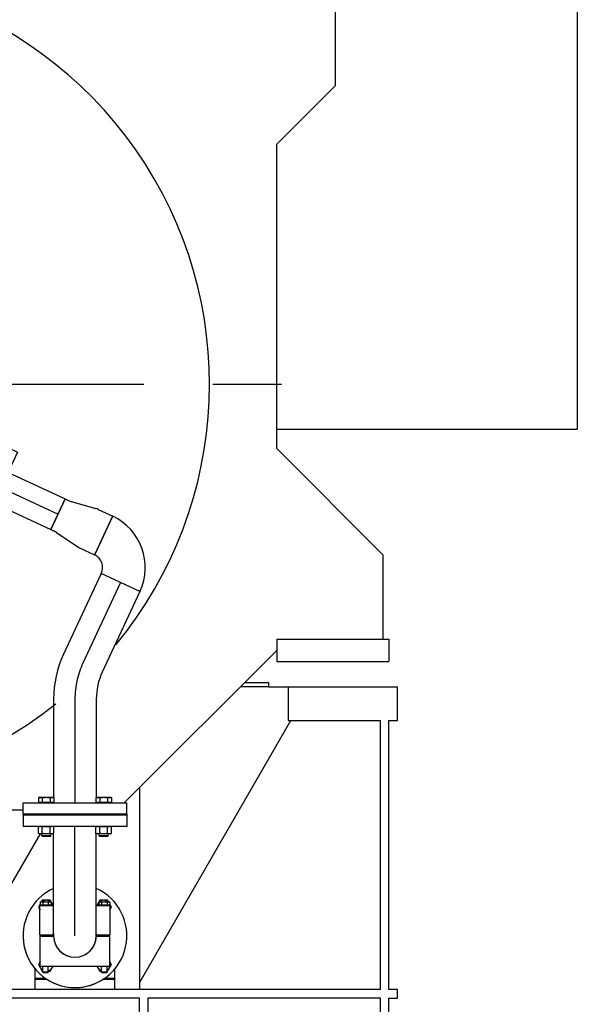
# Model space of a CAD drawing. Header units: millimetres. Extents: x 0 to 1189, y 0 to 841.
# Tile 96 of 172: x 203 to 243, y 561 to 632. Entities that reach past the tile are written whole.
import ezdxf

# ---------------------------------------------------------------- set-up
doc = ezdxf.new("R2010")
doc.units = ezdxf.units.MM
doc.header["$LTSCALE"] = 65.395
doc.linetypes.add('CENTER', pattern=[0.6, 0.375, -0.075, 0.075, -0.075])
for name, color, linetype in [('1907_153701_06_AC_PBL985', 7, 'CONTINUOUS'), ('1907_153701_06_AC_PBL997', 7, 'CONTINUOUS'), ('1907_734000_04_SIMPLE1_C_ABL1101', 7, 'CONTINUOUS'), ('1907_734000_04_SIMPLE1_T1_C_PBL1102', 7, 'CONTINUOUS'), ('1947_122000_06_SIMPLE1_B_ABL976', 7, 'CONTINUOUS'), ('1947_122000_06_SIMPLE1_T1_B_PBL977', 7, 'CONTINUOUS'), ('32007_040000_TLKGS_KS_V_ABL1060', 7, 'CONTINUOUS'), ('32007_041000_TLKGS_KS_V_ABL1061', 7, 'CONTINUOUS'), ('32007_153200_10_ABL967', 7, 'CONTINUOUS'), ('32007_153200_12_ABL1021', 7, 'CONTINUOUS'), ('32007_153200_12_T2_PBL1213', 7, 'CONTINUOUS'), ('32007_153200_13_ABL1032', 7, 'CONTINUOUS'), ('32007_153200_13_T1_PBL1132', 7, 'CONTINUOUS'), ('32007_153200_13_T2_PBL1129', 7, 'CONTINUOUS'), ('32087_000000_TLKGS_MARKETING_ABL973', 7, 'CONTINUOUS'), ('32087_030000_TLKGS_V_ABL974', 7, 'CONTINUOUS'), ('32087_100000_TLKGS_V_ABL975', 7, 'CONTINUOUS'), ('8M32E_GENSET_GENERATOR_ABL1034', 7, 'CONTINUOUS'), ('8M32E_GENSET_GENERATOR_T1_PBL1035', 7, 'CONTINUOUS'), ('8M32E_GENSET_GRUNDRAHMEN_ABL949', 7, 'CONTINUOUS'), ('8M32E_GENSET_GRUNDRAHMEN_T1_PBL950', 7, 'CONTINUOUS'), ('8M32E_GENSET_SCHUTZHAUBE_ABL1044', 7, 'CONTINUOUS'), ('8M32E_GENSET_SCHUTZHAUBE_T1_PBL1045', 7, 'CONTINUOUS'), ('8M32E_GENSET_VERROHRUNG_ABL951', 7, 'CONTINUOUS'), ('BOGEN-S-2D-90-76_1X2_9_PBL1128', 7, 'CONTINUOUS'), ('BOGEN-S-2D-90-76_1X2_9_PBL1212', 7, 'CONTINUOUS'), ('D2616-2-K-76_1-2_9-60_3-2_9_PBL1125', 7, 'CONTINUOUS'), ('D931_1-M10X120_PBL958', 7, 'CONTINUOUS'), ('D931_1-M10X120_PBL959', 7, 'CONTINUOUS'), ('D931_1-M16X60_PBL1000', 7, 'CONTINUOUS'), ('D931_1-M16X60_PBL1017', 7, 'CONTINUOUS'), ('D931_1-M16X60_PBL1020', 7, 'CONTINUOUS'), ('D931_1-M16X60_PBL1135', 7, 'CONTINUOUS'), ('D931_1-M16X60_PBL1168', 7, 'CONTINUOUS'), ('D931_1-M16X60_PBL982', 7, 'CONTINUOUS'), ('D931_1-M16X60_PBL983', 7, 'CONTINUOUS'), ('D931_1-M16X60_PBL995', 7, 'CONTINUOUS'), ('D931_1-M16X60_PBL996', 7, 'CONTINUOUS'), ('D931_1-M16X60_PBL999', 7, 'CONTINUOUS'), ('D934-M16_PBL989', 7, 'CONTINUOUS'), ('D934-M16_PBL990', 7, 'CONTINUOUS'), ('D934-M16_PBL991', 7, 'CONTINUOUS'), ('D934-M16_PBL992', 7, 'CONTINUOUS'), ('D934-M16_PBL993', 7, 'CONTINUOUS'), ('D934-M16_PBL994', 7, 'CONTINUOUS'), ('E1514-FF-DN65-PN16X2_PBL1026', 7, 'CONTINUOUS'), ('E1514-FF-DN65-PN16X2_PBL2236', 7, 'CONTINUOUS'), ('EN1092-1-01A-DN50-PN6_PBL1127', 7, 'CONTINUOUS'), ('EN1092-1-01A-DN65_PN16-77_5_PBL1022', 7, 'CONTINUOUS'), ('EN1092-1-01A-DN65_PN16-77_5_PBL1033', 7, 'CONTINUOUS'), ('EN1092-1-01A-DN65_PN16-77_5_PBL2235', 7, 'CONTINUOUS'), ('N4011-C1-142X77_PBL968', 7, 'CONTINUOUS'), ('N4251-B142X76_PBL963', 7, 'CONTINUOUS'), ('rechts_4_VBL948', 7, 'CONTINUOUS')]:
    doc.layers.add(name, color=color, linetype=linetype)

# ---------------------------------------------------------------- blocks, each defined once
blk = doc.blocks.new('8M32E_GENSET_GRUNDRAHMEN_T1_PBL950', base_point=(187.205, 558.761))
at = {"layer": '8M32E_GENSET_GRUNDRAHMEN_T1_PBL950', "color": 7, "linetype": 'Continuous'}
for p, q in [((152.405, 583.961), (144.605, 583.961)), ((144.605, 583.961), (144.605, 581.561)), ((152.405, 583.961), (152.405, 581.561)), ((153.805, 583.961), (153.07, 583.961)), ((220.605, 583.961), (229.805, 583.961)), ((222.005, 583.961), (222.005, 581.561)), ((229.805, 581.561), (229.805, 583.961)), ((144.605, 581.561), (145.205, 581.561)), ((145.205, 581.561), (145.205, 562.361)), ((145.805, 581.561), (152.405, 581.561)), ((145.805, 581.561), (145.805, 562.361)), ((152.197, 581.561), (163.005, 562.841)), ((211.405, 562.841), (222.213, 581.561)), ((222.005, 581.561), (228.605, 581.561)), ((228.605, 562.361), (228.605, 581.561)), ((229.205, 581.561), (229.805, 581.561)), ((229.205, 562.361), (229.205, 581.561)), ((163.005, 562.361), (163.005, 576.761)), ((211.405, 576.761), (211.405, 562.361)), ((144.215, 572.921), (145.205, 572.921)), ((144.215, 572.921), (144.215, 562.521)), ((145.185, 563.321), (145.205, 563.321)), ((145.185, 562.361), (145.185, 563.321)), ((164.765, 563.081), (165.635, 563.081)), ((164.765, 562.361), (164.765, 563.081)), ((169.576, 563.081), (170.445, 563.081)), ((170.445, 562.361), (170.445, 563.081)), ((204.835, 563.081), (203.965, 563.081)), ((203.965, 562.361), (203.965, 563.081)), ((209.645, 563.081), (208.776, 563.081)), ((209.645, 562.361), (209.645, 563.081)), ((144.215, 562.521), (145.185, 562.521)), ((145.205, 562.361), (144.605, 562.361)), ((144.605, 562.361), (144.605, 561.761)), ((228.605, 562.361), (145.805, 562.361)), ((229.805, 562.361), (229.205, 562.361)), ((229.805, 561.761), (229.805, 562.361)), ((144.605, 561.761), (145.205, 561.761)), ((145.205, 561.761), (145.205, 535.761)), ((162.405, 561.761), (145.805, 561.761)), ((145.805, 561.761), (145.805, 535.761)), ((162.405, 535.761), (162.405, 561.761)), ((211.405, 561.761), (163.005, 561.761)), ((163.005, 561.761), (163.005, 535.761)), ((211.405, 535.761), (211.405, 561.761)), ((228.605, 561.761), (212.005, 561.761)), ((212.005, 561.761), (212.005, 535.761)), ((228.605, 535.761), (228.605, 561.761)), ((229.205, 561.761), (229.805, 561.761)), ((229.205, 535.761), (229.205, 561.761)), ((141.285, 560.261), (140.485, 560.261)), ((140.485, 560.261), (140.485, 558.141)), ((141.285, 560.261), (141.285, 558.141)), ((145.205, 559.561), (143.125, 559.561)), ((143.125, 558.161), (143.125, 559.561)), ((229.205, 559.561), (231.285, 559.561)), ((231.285, 559.561), (231.285, 558.141)), ((145.205, 558.141), (139.545, 558.141)), ((145.205, 558.161), (141.285, 558.161)), ((234.865, 558.141), (229.205, 558.141)), ((140.485, 556.283), (140.485, 553.661)), ((141.285, 555.792), (141.285, 553.661)), ((141.318, 555.761), (141.285, 555.761)), ((141.285, 553.661), (140.485, 553.661)), ((145.205, 549.582), (139.545, 549.582)), ((143.125, 537.961), (143.125, 549.582)), ((229.205, 549.582), (234.865, 549.582)), ((231.285, 549.582), (231.285, 537.961)), ((145.205, 537.561), (141.405, 537.561)), ((141.405, 537.561), (141.405, 533.561)), ((145.205, 537.961), (143.125, 537.961)), ((154.605, 537.561), (146.605, 537.561)), ((146.605, 537.561), (146.605, 535.161)), ((154.605, 535.161), (154.605, 537.561)), ((227.805, 537.561), (219.805, 537.561)), ((219.805, 537.561), (219.805, 535.161)), ((227.805, 535.161), (227.805, 537.561)), ((229.205, 537.961), (231.285, 537.961)), ((229.205, 537.561), (233.005, 537.561)), ((233.005, 533.561), (233.005, 537.561)), ((145.205, 535.761), (144.605, 535.761)), ((144.605, 535.761), (144.605, 535.161)), ((145.805, 535.761), (146.605, 535.761)), ((154.605, 535.761), (162.405, 535.761)), ((163.005, 535.761), (211.405, 535.761)), ((212.005, 535.761), (219.805, 535.761)), ((227.805, 535.761), (228.605, 535.761)), ((229.805, 535.761), (229.205, 535.761)), ((229.805, 535.161), (229.805, 535.761)), ((146.605, 535.161), (141.405, 535.161)), ((154.605, 535.161), (167.205, 535.161)), ((155.205, 533.561), (155.205, 535.161)), ((167.205, 535.161), (167.205, 534.561)), ((207.205, 535.161), (219.805, 535.161)), ((207.205, 534.561), (207.205, 535.161)), ((219.205, 535.161), (219.205, 533.561)), ((233.005, 535.161), (227.805, 535.161)), ((167.205, 534.561), (207.205, 534.561)), ((141.405, 533.561), (155.205, 533.561)), ((219.205, 533.561), (233.005, 533.561))]:
    blk.add_line(p, q, dxfattribs=at)
at = {"layer": '8M32E_GENSET_GRUNDRAHMEN_T1_PBL950', "color": 2, "linetype": 'CENTER'}
for p, q in [((139.545, 553.861), (139.545, 558.461)), ((234.865, 553.861), (234.865, 558.461)), ((139.545, 553.861), (134.945, 553.861)), ((139.545, 553.861), (144.145, 553.861)), ((139.545, 553.861), (139.545, 549.261)), ((234.865, 553.861), (230.265, 553.861)), ((234.865, 553.861), (239.465, 553.861)), ((234.865, 553.861), (234.865, 549.261))]:
    blk.add_line(p, q, dxfattribs=at)
at = {"layer": '8M32E_GENSET_GRUNDRAHMEN_T1_PBL950', "color": 7, "linetype": 'Continuous'}
for centre in [(139.545, 553.861), (234.865, 553.861)]:
    blk.add_circle(centre, 2.6, dxfattribs=at)
for centre, start, end in [((139.545, 553.861), 90, 270), ((234.865, 553.861), 270, 90)]:
    blk.add_arc(centre, 4.28, start, end, dxfattribs=at)
blk = doc.blocks.new('8M32E_GENSET_GRUNDRAHMEN_ABL949', base_point=(187.205, 558.761))
at = {"layer": '8M32E_GENSET_GRUNDRAHMEN_T1_PBL950'}
blk.add_blockref('8M32E_GENSET_GRUNDRAHMEN_T1_PBL950', (187.205, 558.761), dxfattribs=at)
blk = doc.blocks.new('D931_1-M10X120_PBL958', base_point=(208.905, 566.089))
at = {"layer": 'D931_1-M10X120_PBL958', "color": 7, "linetype": 'Continuous'}
for p, q in [((208.513, 568.603), (208.566, 568.617)), ((208.513, 568.603), (208.513, 568.385)), ((209.298, 568.385), (208.513, 568.385)), ((208.566, 568.617), (209.245, 568.617)), ((208.593, 568.385), (208.593, 568.361)), ((208.709, 568.603), (208.709, 568.385)), ((209.102, 568.603), (209.102, 568.385)), ((209.217, 568.385), (209.217, 568.361)), ((209.298, 568.603), (209.245, 568.617)), ((209.298, 568.603), (209.298, 568.385)), ((208.711, 566.241), (208.711, 566.161)), ((209.099, 566.241), (209.099, 566.161)), ((208.705, 563.598), (208.705, 564.041)), ((209.105, 563.598), (208.705, 563.598)), ((208.742, 563.561), (208.705, 563.598)), ((209.068, 563.561), (208.742, 563.561)), ((209.068, 563.561), (209.105, 563.598)), ((209.105, 563.598), (209.105, 564.041))]:
    blk.add_line(p, q, dxfattribs=at)
blk.add_arc((208.611, 568.283), 0.333, 90.10826, 97.81623, dxfattribs=at)
for points in [[(208.513, 568.603), (208.53, 568.607), (208.548, 568.611), (208.566, 568.614)], [(208.611, 568.617), (208.644, 568.617), (208.677, 568.611), (208.709, 568.603)], [(208.709, 568.603), (208.774, 568.611), (208.84, 568.617), (208.905, 568.617)], [(208.905, 568.617), (208.971, 568.617), (209.037, 568.611), (209.102, 568.603)], [(209.102, 568.603), (209.133, 568.611), (209.167, 568.617), (209.2, 568.617)], [(209.2, 568.617), (209.233, 568.617), (209.266, 568.611), (209.298, 568.603)]]:
    blk.add_open_spline(points, degree=3, dxfattribs=at)
blk = doc.blocks.new('D931_1-M10X120_PBL959', base_point=(204.705, 566.089))
at = {"layer": 'D931_1-M10X120_PBL959', "color": 7, "linetype": 'Continuous'}
for p, q in [((204.313, 568.603), (204.366, 568.617)), ((204.313, 568.603), (204.313, 568.385)), ((205.098, 568.385), (204.313, 568.385)), ((204.366, 568.617), (205.045, 568.617)), ((204.393, 568.385), (204.393, 568.361)), ((204.509, 568.603), (204.509, 568.385)), ((204.902, 568.603), (204.902, 568.385)), ((205.017, 568.385), (205.017, 568.361)), ((205.098, 568.603), (205.045, 568.617)), ((205.098, 568.603), (205.098, 568.385)), ((204.511, 566.241), (204.511, 566.161)), ((204.899, 566.241), (204.899, 566.161)), ((204.505, 563.598), (204.505, 564.041)), ((204.905, 563.598), (204.505, 563.598)), ((204.542, 563.561), (204.505, 563.598)), ((204.868, 563.561), (204.542, 563.561)), ((204.868, 563.561), (204.905, 563.598)), ((204.905, 563.598), (204.905, 564.041))]:
    blk.add_line(p, q, dxfattribs=at)
blk.add_arc((204.411, 568.283), 0.333, 90.10826, 97.81623, dxfattribs=at)
for points in [[(204.313, 568.603), (204.33, 568.607), (204.348, 568.611), (204.366, 568.614)], [(204.411, 568.617), (204.444, 568.617), (204.477, 568.611), (204.509, 568.603)], [(204.509, 568.603), (204.574, 568.611), (204.64, 568.617), (204.705, 568.617)], [(204.705, 568.617), (204.771, 568.617), (204.837, 568.611), (204.902, 568.603)], [(204.902, 568.603), (204.933, 568.611), (204.967, 568.617), (205, 568.617)], [(205, 568.617), (205.033, 568.617), (205.066, 568.611), (205.098, 568.603)]]:
    blk.add_open_spline(points, degree=3, dxfattribs=at)
blk = doc.blocks.new('N4251-B142X76_PBL963', base_point=(206.805, 563.121))
at = {"layer": 'N4251-B142X76_PBL963', "color": 7, "linetype": 'Continuous'}
for p, q in [((204.685, 563.161), (203.965, 563.161)), ((203.965, 563.081), (203.965, 563.161)), ((204.835, 563.081), (204.685, 563.081)), ((208.925, 563.081), (208.776, 563.081)), ((209.645, 563.161), (208.925, 563.161)), ((209.645, 563.081), (209.645, 563.161))]:
    blk.add_line(p, q, dxfattribs=at)
blk = doc.blocks.new('N4011-C1-142X77_PBL968', base_point=(206.805, 563.496))
at = {"layer": 'N4011-C1-142X77_PBL968', "color": 7, "linetype": 'Continuous'}
for p, q in [((203.965, 563.161), (203.965, 563.83)), ((209.645, 563.161), (209.645, 563.83)), ((204.685, 563.161), (203.965, 563.161)), ((209.645, 563.161), (208.925, 563.161))]:
    blk.add_line(p, q, dxfattribs=at)
blk = doc.blocks.new('BOGEN-S-2D-90-76_1X2_9_PBL1212', base_point=(206.805, 566.155))
at = {"layer": 'BOGEN-S-2D-90-76_1X2_9_PBL1212', "color": 7, "linetype": 'Continuous'}
for p, q in [((205.283, 566.11), (205.283, 566.201)), ((208.327, 566.11), (208.327, 566.201))]:
    blk.add_line(p, q, dxfattribs=at)
blk = doc.blocks.new('32007_153200_10_ABL967', base_point=(206.805, 564.681))
at = {"layer": 'BOGEN-S-2D-90-76_1X2_9_PBL1212'}
blk.add_blockref('BOGEN-S-2D-90-76_1X2_9_PBL1212', (206.805, 566.155), dxfattribs=at)
at = {"layer": 'N4011-C1-142X77_PBL968'}
blk.add_blockref('N4011-C1-142X77_PBL968', (206.805, 563.496), dxfattribs=at)
blk = doc.blocks.new('D931_1-M16X60_PBL982', base_point=(204.723, 564.007))
at = {"layer": 'D931_1-M16X60_PBL982', "color": 7, "linetype": 'Continuous'}
for p, q in [((204.305, 564.332), (204.2, 564.15)), ((204.2, 564.15), (204.477, 563.67)), ((204.477, 563.67), (204.505, 563.67)), ((204.905, 563.67), (205.032, 563.67)), ((205.032, 563.67), (205.246, 564.041))]:
    blk.add_line(p, q, dxfattribs=at)
for start, end in [(156.10463, 238.42096), (290.05531, 340.3001)]:
    blk.add_arc((204.755, 564.15), 0.48, start, end, dxfattribs=at)
blk = doc.blocks.new('D931_1-M16X60_PBL983', base_point=(208.887, 564.007))
at = {"layer": 'D931_1-M16X60_PBL983', "color": 7, "linetype": 'Continuous'}
for p, q in [((209.41, 564.15), (209.305, 564.332)), ((208.365, 564.041), (208.579, 563.67)), ((208.579, 563.67), (208.705, 563.67)), ((209.105, 563.67), (209.133, 563.67)), ((209.133, 563.67), (209.41, 564.15))]:
    blk.add_line(p, q, dxfattribs=at)
for start, end in [(301.57904, 23.89537), (199.6999, 249.94469)]:
    blk.add_arc((208.856, 564.15), 0.48, start, end, dxfattribs=at)
blk = doc.blocks.new('1907_153701_06_AC_PBL985', base_point=(206.805, 565.886))
at = {"layer": '1907_153701_06_AC_PBL985', "color": 7, "linetype": 'Continuous'}
for p, q in [((205.276, 566.161), (204.305, 566.161)), ((204.305, 566.161), (204.305, 564.041)), ((209.305, 566.161), (208.335, 566.161)), ((209.305, 564.041), (209.305, 566.161)), ((204.305, 564.041), (209.305, 564.041))]:
    blk.add_line(p, q, dxfattribs=at)
blk.add_arc((206.805, 566.201), 1.53, 181.4981, 358.5019, dxfattribs=at)
blk = doc.blocks.new('D934-M16_PBL989', base_point=(209.373, 573.741))
at = {"layer": 'D934-M16_PBL989', "color": 7, "linetype": 'Continuous'}
for p, q in [((209.41, 573.981), (209.335, 574.001)), ((209.335, 573.481), (209.41, 573.501))]:
    blk.add_line(p, q, dxfattribs=at)
blk = doc.blocks.new('D934-M16_PBL990', base_point=(208.856, 573.741))
at = {"layer": 'D934-M16_PBL990', "color": 7, "linetype": 'Continuous'}
for p, q in [((208.302, 573.981), (208.376, 574.001)), ((209.41, 573.981), (209.335, 574.001)), ((208.302, 573.501), (208.302, 573.981)), ((208.376, 573.481), (208.302, 573.501)), ((209.335, 573.481), (208.376, 573.481)), ((208.579, 573.501), (208.579, 573.981)), ((209.133, 573.501), (209.133, 573.981)), ((209.335, 573.481), (209.41, 573.501)), ((209.41, 573.501), (209.41, 573.981))]:
    blk.add_line(p, q, dxfattribs=at)
for centre, start, end in [((208.44, 573.534), 83.19765, 97.61282), ((209.272, 573.534), 82.38718, 96.80235)]:
    blk.add_arc(centre, 0.467, start, end, dxfattribs=at)
for points in [[(208.302, 573.981), (208.327, 573.987), (208.352, 573.993), (208.378, 573.996)], [(208.495, 573.997), (208.524, 573.994), (208.551, 573.988), (208.579, 573.981)], [(208.579, 573.981), (208.671, 573.993), (208.856, 574.008), (209.041, 573.993), (209.133, 573.981)], [(209.133, 573.981), (209.16, 573.988), (209.188, 573.994), (209.216, 573.997)], [(209.333, 573.996), (209.359, 573.993), (209.385, 573.987), (209.41, 573.981)], [(208.378, 573.485), (208.352, 573.489), (208.327, 573.494), (208.302, 573.501)], [(208.579, 573.501), (208.514, 573.483), (208.445, 573.476), (208.378, 573.485)], [(209.133, 573.501), (209.041, 573.488), (208.856, 573.473), (208.671, 573.488), (208.579, 573.501)], [(209.333, 573.485), (209.267, 573.476), (209.198, 573.483), (209.133, 573.501)], [(209.41, 573.501), (209.385, 573.494), (209.359, 573.489), (209.333, 573.485)]]:
    blk.add_open_spline(points, degree=3, dxfattribs=at)
blk = doc.blocks.new('D934-M16_PBL991', base_point=(208.352, 573.741))
at = {"layer": 'D934-M16_PBL991', "color": 7, "linetype": 'Continuous'}
for p, q in [((208.327, 573.988), (208.376, 574.001)), ((208.376, 573.481), (208.327, 573.494))]:
    blk.add_line(p, q, dxfattribs=at)
blk = doc.blocks.new('D934-M16_PBL992', base_point=(205.259, 573.741))
at = {"layer": 'D934-M16_PBL992', "color": 7, "linetype": 'Continuous'}
for p, q in [((205.283, 573.988), (205.234, 574.001)), ((205.234, 573.481), (205.283, 573.494))]:
    blk.add_line(p, q, dxfattribs=at)
blk = doc.blocks.new('D934-M16_PBL993', base_point=(204.755, 573.741))
at = {"layer": 'D934-M16_PBL993', "color": 7, "linetype": 'Continuous'}
for p, q in [((204.2, 573.981), (204.275, 574.001)), ((205.309, 573.981), (205.234, 574.001)), ((204.2, 573.501), (204.2, 573.981)), ((204.275, 573.481), (204.2, 573.501)), ((205.234, 573.481), (204.275, 573.481)), ((204.477, 573.501), (204.477, 573.981)), ((205.032, 573.501), (205.032, 573.981)), ((205.234, 573.481), (205.309, 573.501)), ((205.309, 573.501), (205.309, 573.981))]:
    blk.add_line(p, q, dxfattribs=at)
for centre, start, end in [((204.339, 573.534), 83.19765, 97.61282), ((205.17, 573.534), 82.38718, 96.80235)]:
    blk.add_arc(centre, 0.467, start, end, dxfattribs=at)
for points in [[(204.2, 573.981), (204.226, 573.987), (204.251, 573.993), (204.277, 573.996)], [(204.394, 573.997), (204.422, 573.994), (204.45, 573.988), (204.477, 573.981)], [(204.477, 573.981), (204.569, 573.993), (204.755, 574.008), (204.94, 573.993), (205.032, 573.981)], [(205.032, 573.981), (205.059, 573.988), (205.087, 573.994), (205.115, 573.997)], [(205.232, 573.996), (205.258, 573.993), (205.284, 573.987), (205.309, 573.981)], [(204.277, 573.485), (204.251, 573.489), (204.226, 573.494), (204.2, 573.501)], [(204.477, 573.501), (204.413, 573.483), (204.344, 573.476), (204.277, 573.485)], [(205.032, 573.501), (204.94, 573.488), (204.755, 573.473), (204.569, 573.488), (204.477, 573.501)], [(205.232, 573.485), (205.166, 573.476), (205.096, 573.483), (205.032, 573.501)], [(205.309, 573.501), (205.284, 573.494), (205.258, 573.489), (205.232, 573.485)]]:
    blk.add_open_spline(points, degree=3, dxfattribs=at)
blk = doc.blocks.new('D934-M16_PBL994', base_point=(204.238, 573.741))
at = {"layer": 'D934-M16_PBL994', "color": 7, "linetype": 'Continuous'}
for p, q in [((204.2, 573.981), (204.275, 574.001)), ((204.275, 573.481), (204.2, 573.501))]:
    blk.add_line(p, q, dxfattribs=at)
blk = doc.blocks.new('D931_1-M16X60_PBL995', base_point=(208.856, 574.681))
at = {"layer": 'D931_1-M16X60_PBL995', "color": 7, "linetype": 'Continuous'}
for p, q in [((208.376, 576.081), (208.302, 576.061)), ((208.302, 576.061), (208.302, 575.713)), ((209.41, 575.713), (208.302, 575.713)), ((208.376, 576.081), (209.335, 576.081)), ((208.406, 575.713), (208.406, 575.681)), ((208.579, 576.061), (208.579, 575.713)), ((209.133, 576.061), (209.133, 575.713)), ((209.306, 575.713), (209.306, 575.681)), ((209.335, 576.081), (209.41, 576.061)), ((209.41, 576.061), (209.41, 575.713)), ((208.536, 573.33), (208.536, 573.481)), ((209.176, 573.33), (208.536, 573.33)), ((208.585, 573.281), (208.536, 573.33)), ((209.127, 573.281), (209.176, 573.33)), ((209.176, 573.33), (209.176, 573.481)), ((209.127, 573.281), (208.585, 573.281))]:
    blk.add_line(p, q, dxfattribs=at)
for points in [[(208.302, 576.061), (208.326, 576.067), (208.352, 576.073), (208.377, 576.076)], [(208.377, 576.076), (208.444, 576.085), (208.514, 576.078), (208.579, 576.061)], [(208.579, 576.061), (208.671, 576.073), (208.856, 576.088), (209.041, 576.073), (209.133, 576.061)], [(209.133, 576.061), (209.198, 576.078), (209.268, 576.085), (209.335, 576.076)], [(209.335, 576.076), (209.36, 576.073), (209.385, 576.067), (209.41, 576.061)]]:
    blk.add_open_spline(points, degree=3, dxfattribs=at)
blk = doc.blocks.new('D931_1-M16X60_PBL996', base_point=(204.755, 574.681))
at = {"layer": 'D931_1-M16X60_PBL996', "color": 7, "linetype": 'Continuous'}
for p, q in [((204.275, 576.081), (204.2, 576.061)), ((204.2, 576.061), (204.2, 575.713)), ((205.309, 575.713), (204.2, 575.713)), ((204.275, 576.081), (205.234, 576.081)), ((204.305, 575.713), (204.305, 575.681)), ((204.477, 576.061), (204.477, 575.713)), ((205.032, 576.061), (205.032, 575.713)), ((205.205, 575.713), (205.205, 575.681)), ((205.234, 576.081), (205.309, 576.061)), ((205.309, 576.061), (205.309, 575.713)), ((204.435, 573.33), (204.435, 573.481)), ((205.075, 573.33), (204.435, 573.33)), ((204.484, 573.281), (204.435, 573.33)), ((205.026, 573.281), (205.075, 573.33)), ((205.075, 573.33), (205.075, 573.481)), ((205.026, 573.281), (204.484, 573.281))]:
    blk.add_line(p, q, dxfattribs=at)
for points in [[(204.2, 576.061), (204.225, 576.067), (204.25, 576.073), (204.276, 576.076)], [(204.276, 576.076), (204.343, 576.085), (204.412, 576.078), (204.477, 576.061)], [(204.477, 576.061), (204.569, 576.073), (204.755, 576.088), (204.94, 576.073), (205.032, 576.061)], [(205.032, 576.061), (205.097, 576.078), (205.167, 576.085), (205.233, 576.076)], [(205.233, 576.076), (205.259, 576.073), (205.284, 576.067), (205.309, 576.061)]]:
    blk.add_open_spline(points, degree=3, dxfattribs=at)
blk = doc.blocks.new('1907_153701_06_AC_PBL997', base_point=(206.805, 567.281))
at = {"layer": '1907_153701_06_AC_PBL997', "color": 7, "linetype": 'Continuous'}
for p, q in [((204.305, 568.361), (205.283, 568.361)), ((204.305, 566.241), (204.305, 568.361)), ((208.327, 568.361), (209.305, 568.361)), ((209.305, 568.361), (209.305, 566.241)), ((205.276, 566.241), (204.305, 566.241)), ((209.305, 566.241), (208.335, 566.241))]:
    blk.add_line(p, q, dxfattribs=at)
for start, end in [(174.18435, 178.5019), (1.4981, 5.81565)]:
    blk.add_arc((206.805, 566.201), 1.53, start, end, dxfattribs=at)
blk = doc.blocks.new('D931_1-M16X60_PBL999', base_point=(208.887, 568.394))
at = {"layer": 'D931_1-M16X60_PBL999', "color": 7, "linetype": 'Continuous'}
for p, q in [((208.579, 568.731), (208.365, 568.361)), ((209.133, 568.731), (208.579, 568.731)), ((209.199, 568.617), (209.133, 568.731)), ((209.41, 568.251), (209.298, 568.446)), ((209.305, 568.07), (209.41, 568.251))]:
    blk.add_line(p, q, dxfattribs=at)
for start, end in [(134.01711, 160.3001), (51.47684, 129.83586), (336.10463, 22.74477)]:
    blk.add_arc((208.856, 568.251), 0.48, start, end, dxfattribs=at)
blk = doc.blocks.new('D931_1-M16X60_PBL1000', base_point=(204.723, 568.394))
at = {"layer": 'D931_1-M16X60_PBL1000', "color": 7, "linetype": 'Continuous'}
for p, q in [((204.313, 568.446), (204.2, 568.251)), ((204.477, 568.731), (204.411, 568.617)), ((205.032, 568.731), (204.477, 568.731)), ((205.246, 568.361), (205.032, 568.731)), ((204.2, 568.251), (204.305, 568.07))]:
    blk.add_line(p, q, dxfattribs=at)
for start, end in [(157.25523, 203.89537), (50.16414, 128.52316), (19.6999, 45.98289)]:
    blk.add_arc((204.755, 568.251), 0.48, start, end, dxfattribs=at)
blk = doc.blocks.new('D931_1-M16X60_PBL1017', base_point=(208.856, 573.302))
at = {"layer": 'D931_1-M16X60_PBL1017', "color": 7, "linetype": 'Continuous'}
for p, q in [((208.536, 573.324), (208.536, 573.33)), ((208.542, 573.324), (208.536, 573.324)), ((208.585, 573.275), (208.536, 573.324)), ((209.127, 573.275), (209.176, 573.324)), ((209.176, 573.324), (209.17, 573.324)), ((209.176, 573.324), (209.176, 573.33)), ((208.856, 573.275), (208.585, 573.275)), ((209.127, 573.275), (208.856, 573.275))]:
    blk.add_line(p, q, dxfattribs=at)
blk = doc.blocks.new('D931_1-M16X60_PBL1020', base_point=(204.755, 573.302))
at = {"layer": 'D931_1-M16X60_PBL1020', "color": 7, "linetype": 'Continuous'}
for p, q in [((204.435, 573.324), (204.435, 573.33)), ((204.44, 573.324), (204.435, 573.324)), ((204.484, 573.275), (204.435, 573.324)), ((205.026, 573.275), (205.075, 573.324)), ((205.075, 573.324), (205.069, 573.324)), ((205.075, 573.324), (205.075, 573.33)), ((205.026, 573.275), (204.484, 573.275))]:
    blk.add_line(p, q, dxfattribs=at)
blk = doc.blocks.new('EN1092-1-01A-DN65_PN16-77_5_PBL1022', base_point=(206.805, 574.401))
at = {"layer": 'EN1092-1-01A-DN65_PN16-77_5_PBL1022', "color": 7, "linetype": 'Continuous'}
for p, q in [((210.505, 574.801), (203.105, 574.801)), ((203.105, 574.801), (203.105, 574.001)), ((210.505, 574.801), (210.505, 574.001)), ((210.505, 574.001), (203.105, 574.001))]:
    blk.add_line(p, q, dxfattribs=at)
blk = doc.blocks.new('32007_153200_12_T2_PBL1213', base_point=(206.805, 570.101))
at = {"layer": '32007_153200_12_T2_PBL1213', "color": 7, "linetype": 'Continuous'}
for p, q in [((205.283, 573.988), (205.283, 574.001)), ((208.327, 573.988), (208.327, 574.001)), ((205.283, 566.201), (205.283, 573.494)), ((208.327, 566.201), (208.327, 573.494))]:
    blk.add_line(p, q, dxfattribs=at)
at = {"layer": '32007_153200_12_T2_PBL1213', "color": 2, "linetype": 'CENTER'}
blk.add_line((206.805, 566.201), (206.805, 574.001), dxfattribs=at)
at = {"layer": '32007_153200_12_T2_PBL1213', "color": 7, "linetype": 'Continuous'}
blk.add_arc((206.805, 566.201), 1.522, 180, 360, dxfattribs=at)
blk = doc.blocks.new('EN1092-1-01A-DN65_PN16-77_5_PBL2235', base_point=(206.805, 569.573))
at = {"layer": 'EN1092-1-01A-DN65_PN16-77_5_PBL2235', "color": 7, "linetype": 'Continuous'}
blk.add_arc((206.805, 566.201), 3.7, 114.3127, 65.6873, dxfattribs=at)
blk = doc.blocks.new('32007_153200_12_ABL1021', base_point=(206.805, 570.501))
at = {"layer": '32007_153200_12_T2_PBL1213'}
blk.add_blockref('32007_153200_12_T2_PBL1213', (206.805, 570.101), dxfattribs=at)
at = {"layer": 'EN1092-1-01A-DN65_PN16-77_5_PBL1022'}
blk.add_blockref('EN1092-1-01A-DN65_PN16-77_5_PBL1022', (206.805, 574.401), dxfattribs=at)
at = {"layer": 'EN1092-1-01A-DN65_PN16-77_5_PBL2235'}
blk.add_blockref('EN1092-1-01A-DN65_PN16-77_5_PBL2235', (206.805, 569.573), dxfattribs=at)
blk = doc.blocks.new('E1514-FF-DN65-PN16X2_PBL1026', base_point=(206.805, 574.841))
at = {"layer": 'E1514-FF-DN65-PN16X2_PBL1026', "color": 7, "linetype": 'Continuous'}
for p, q in [((210.505, 574.881), (203.105, 574.881)), ((203.105, 574.881), (203.105, 574.801)), ((210.505, 574.801), (203.105, 574.801)), ((210.505, 574.881), (210.505, 574.801))]:
    blk.add_line(p, q, dxfattribs=at)
blk = doc.blocks.new('EN1092-1-01A-DN65_PN16-77_5_PBL1033', base_point=(206.805, 575.281))
at = {"layer": 'EN1092-1-01A-DN65_PN16-77_5_PBL1033', "color": 7, "linetype": 'Continuous'}
for p, q in [((203.105, 575.681), (210.505, 575.681)), ((203.105, 574.881), (203.105, 575.681)), ((210.505, 574.881), (210.505, 575.681)), ((203.105, 574.881), (210.505, 574.881))]:
    blk.add_line(p, q, dxfattribs=at)
blk = doc.blocks.new('D2616-2-K-76_1-2_9-60_3-2_9_PBL1125', base_point=(207.301, 595.374))
at = {"layer": 'D2616-2-K-76_1-2_9-60_3-2_9_PBL1125', "color": 7, "linetype": 'Continuous'}
for p, q in [((205.093, 595.185), (206.112, 597.371)), ((206.112, 597.371), (206.352, 597.259)), ((206.528, 597.193), (208.288, 596.688)), ((208.465, 596.622), (209.508, 596.136)), ((208.222, 593.377), (209.508, 596.136)), ((205.093, 595.185), (205.332, 595.073)), ((205.496, 594.98), (207.014, 593.956)), ((207.178, 593.864), (208.199, 593.388))]:
    blk.add_line(p, q, dxfattribs=at)
for centre, start, end in [((206.859, 598.347), 245, 254), ((207.958, 595.535), 65, 74), ((204.825, 593.986), 56, 65), ((207.685, 594.951), 236, 245)]:
    blk.add_arc(centre, 1.2, start, end, dxfattribs=at)
blk = doc.blocks.new('EN1092-1-01A-DN50-PN6_PBL1127', base_point=(201.229, 598.317))
at = {"layer": 'EN1092-1-01A-DN50-PN6_PBL1127', "color": 7, "linetype": 'Continuous'}
for p, q in [((202.123, 600.99), (199.756, 595.915)), ((202.703, 600.72), (200.336, 595.644)), ((202.123, 600.99), (202.703, 600.72)), ((199.756, 595.915), (200.336, 595.644))]:
    blk.add_line(p, q, dxfattribs=at)
blk = doc.blocks.new('BOGEN-S-2D-90-76_1X2_9_PBL1128', base_point=(209.82, 593.461))
at = {"layer": 'BOGEN-S-2D-90-76_1X2_9_PBL1128', "color": 7, "linetype": 'Continuous'}
for p, q in [((209.485, 596.147), (208.199, 593.388)), ((211.441, 590.775), (208.682, 592.061))]:
    blk.add_line(p, q, dxfattribs=at)
for radius, start, end in [(4.042, 334.99994, 64.64375), (0.998, 334.99977, 65.00023)]:
    blk.add_arc((207.777, 592.483), radius, start, end, dxfattribs=at)
blk = doc.blocks.new('32007_153200_13_T2_PBL1129', base_point=(208.362, 583.871))
at = {"layer": '32007_153200_13_T2_PBL1129', "color": 7, "linetype": 'Continuous'}
for p, q in [((208.682, 592.061), (205.995, 586.301)), ((211.441, 590.775), (208.682, 592.061)), ((211.441, 590.775), (208.754, 585.014)), ((205.283, 583.088), (205.283, 576.068)), ((208.327, 583.088), (208.327, 576.068)), ((205.283, 575.713), (205.283, 575.681)), ((208.327, 575.713), (208.327, 575.681))]:
    blk.add_line(p, q, dxfattribs=at)
at = {"layer": '32007_153200_13_T2_PBL1129', "color": 2, "linetype": 'CENTER'}
for p, q in [((210.061, 591.418), (207.375, 585.657)), ((206.805, 583.088), (206.805, 575.681))]:
    blk.add_line(p, q, dxfattribs=at)
at = {"layer": '32007_153200_13_T2_PBL1129', "color": 7, "linetype": 'Continuous'}
for radius in [7.602, 4.558]:
    blk.add_arc((212.885, 583.088), radius, 155, 180, dxfattribs=at)
at = {"layer": '32007_153200_13_T2_PBL1129', "color": 2, "linetype": 'CENTER'}
blk.add_arc((212.885, 583.088), 6.08, 155, 180, dxfattribs=at)
blk = doc.blocks.new('32007_153200_13_T1_PBL1132', base_point=(203.561, 597.23))
at = {"layer": '32007_153200_13_T1_PBL1132', "color": 7, "linetype": 'Continuous'}
for p, q in [((202.029, 599.275), (202.051, 599.265)), ((202.301, 599.148), (206.112, 597.371)), ((206.112, 597.371), (205.093, 595.185)), ((201.01, 597.089), (201.031, 597.079)), ((201.282, 596.962), (205.093, 595.185))]:
    blk.add_line(p, q, dxfattribs=at)
at = {"layer": '32007_153200_13_T1_PBL1132', "color": 2, "linetype": 'CENTER'}
blk.add_line((201.519, 598.182), (205.602, 596.278), dxfattribs=at)
blk = doc.blocks.new('32007_153200_13_ABL1032', base_point=(205.598, 587.935))
at = {"layer": '32007_153200_13_T1_PBL1132'}
blk.add_blockref('32007_153200_13_T1_PBL1132', (203.561, 597.23), dxfattribs=at)
at = {"layer": '32007_153200_13_T2_PBL1129'}
blk.add_blockref('32007_153200_13_T2_PBL1129', (208.362, 583.871), dxfattribs=at)
at = {"layer": 'BOGEN-S-2D-90-76_1X2_9_PBL1128'}
blk.add_blockref('BOGEN-S-2D-90-76_1X2_9_PBL1128', (209.82, 593.461), dxfattribs=at)
at = {"layer": 'D2616-2-K-76_1-2_9-60_3-2_9_PBL1125'}
blk.add_blockref('D2616-2-K-76_1-2_9-60_3-2_9_PBL1125', (207.301, 595.374), dxfattribs=at)
at = {"layer": 'EN1092-1-01A-DN50-PN6_PBL1127'}
blk.add_blockref('EN1092-1-01A-DN50-PN6_PBL1127', (201.229, 598.317), dxfattribs=at)
at = {"layer": 'EN1092-1-01A-DN65_PN16-77_5_PBL1033'}
blk.add_blockref('EN1092-1-01A-DN65_PN16-77_5_PBL1033', (206.805, 575.281), dxfattribs=at)
blk = doc.blocks.new('D931_1-M16X60_PBL1135', base_point=(204.755, 573.299))
at = {"layer": 'D931_1-M16X60_PBL1135', "color": 7, "linetype": 'Continuous'}
for p, q in [((204.484, 573.275), (204.435, 573.324)), ((205.026, 573.275), (205.075, 573.324))]:
    blk.add_line(p, q, dxfattribs=at)
blk = doc.blocks.new('D931_1-M16X60_PBL1168', base_point=(208.856, 573.299))
at = {"layer": 'D931_1-M16X60_PBL1168', "color": 7, "linetype": 'Continuous'}
for p, q in [((208.585, 573.275), (208.536, 573.324)), ((209.127, 573.275), (209.176, 573.324))]:
    blk.add_line(p, q, dxfattribs=at)
blk = doc.blocks.new('E1514-FF-DN65-PN16X2_PBL2236', base_point=(206.807, 564.918))
at = {"layer": 'E1514-FF-DN65-PN16X2_PBL2236', "color": 7, "linetype": 'Continuous'}
for radius, start, end in [(3.7, 177.49286, 312.50477), (3.7, 357.49286, 2.50714), (1.54, 178.52217, 181.47783), (1.54, 358.52217, 1.47783)]:
    blk.add_arc((206.805, 566.201), radius, start, end, dxfattribs=at)
blk = doc.blocks.new('8M32E_GENSET_VERROHRUNG_ABL951', base_point=(183.405, 625.051))
at = {"layer": '1907_153701_06_AC_PBL985'}
blk.add_blockref('1907_153701_06_AC_PBL985', (206.805, 565.886), dxfattribs=at)
at = {"layer": '1907_153701_06_AC_PBL997'}
blk.add_blockref('1907_153701_06_AC_PBL997', (206.805, 567.281), dxfattribs=at)
at = {"layer": '32007_153200_10_ABL967'}
blk.add_blockref('32007_153200_10_ABL967', (206.805, 564.681), dxfattribs=at)
at = {"layer": '32007_153200_12_ABL1021'}
blk.add_blockref('32007_153200_12_ABL1021', (206.805, 570.501), dxfattribs=at)
at = {"layer": '32007_153200_13_ABL1032'}
blk.add_blockref('32007_153200_13_ABL1032', (205.598, 587.935), dxfattribs=at)
at = {"layer": 'D931_1-M10X120_PBL958'}
blk.add_blockref('D931_1-M10X120_PBL958', (208.905, 566.089), dxfattribs=at)
at = {"layer": 'D931_1-M10X120_PBL959'}
blk.add_blockref('D931_1-M10X120_PBL959', (204.705, 566.089), dxfattribs=at)
at = {"layer": 'D931_1-M16X60_PBL1000'}
blk.add_blockref('D931_1-M16X60_PBL1000', (204.723, 568.394), dxfattribs=at)
at = {"layer": 'D931_1-M16X60_PBL1017'}
blk.add_blockref('D931_1-M16X60_PBL1017', (208.856, 573.302), dxfattribs=at)
at = {"layer": 'D931_1-M16X60_PBL1020'}
blk.add_blockref('D931_1-M16X60_PBL1020', (204.755, 573.302), dxfattribs=at)
at = {"layer": 'D931_1-M16X60_PBL1135'}
blk.add_blockref('D931_1-M16X60_PBL1135', (204.755, 573.299), dxfattribs=at)
at = {"layer": 'D931_1-M16X60_PBL1168'}
blk.add_blockref('D931_1-M16X60_PBL1168', (208.856, 573.299), dxfattribs=at)
at = {"layer": 'D931_1-M16X60_PBL982'}
blk.add_blockref('D931_1-M16X60_PBL982', (204.723, 564.007), dxfattribs=at)
at = {"layer": 'D931_1-M16X60_PBL983'}
blk.add_blockref('D931_1-M16X60_PBL983', (208.887, 564.007), dxfattribs=at)
at = {"layer": 'D931_1-M16X60_PBL995'}
blk.add_blockref('D931_1-M16X60_PBL995', (208.856, 574.681), dxfattribs=at)
at = {"layer": 'D931_1-M16X60_PBL996'}
blk.add_blockref('D931_1-M16X60_PBL996', (204.755, 574.681), dxfattribs=at)
at = {"layer": 'D931_1-M16X60_PBL999'}
blk.add_blockref('D931_1-M16X60_PBL999', (208.887, 568.394), dxfattribs=at)
at = {"layer": 'D934-M16_PBL989'}
blk.add_blockref('D934-M16_PBL989', (209.373, 573.741), dxfattribs=at)
at = {"layer": 'D934-M16_PBL990'}
blk.add_blockref('D934-M16_PBL990', (208.856, 573.741), dxfattribs=at)
at = {"layer": 'D934-M16_PBL991'}
blk.add_blockref('D934-M16_PBL991', (208.352, 573.741), dxfattribs=at)
at = {"layer": 'D934-M16_PBL992'}
blk.add_blockref('D934-M16_PBL992', (205.259, 573.741), dxfattribs=at)
at = {"layer": 'D934-M16_PBL993'}
blk.add_blockref('D934-M16_PBL993', (204.755, 573.741), dxfattribs=at)
at = {"layer": 'D934-M16_PBL994'}
blk.add_blockref('D934-M16_PBL994', (204.238, 573.741), dxfattribs=at)
at = {"layer": 'E1514-FF-DN65-PN16X2_PBL1026'}
blk.add_blockref('E1514-FF-DN65-PN16X2_PBL1026', (206.805, 574.841), dxfattribs=at)
at = {"layer": 'E1514-FF-DN65-PN16X2_PBL2236'}
blk.add_blockref('E1514-FF-DN65-PN16X2_PBL2236', (206.807, 564.918), dxfattribs=at)
at = {"layer": 'N4251-B142X76_PBL963'}
blk.add_blockref('N4251-B142X76_PBL963', (206.805, 563.121), dxfattribs=at)
blk = doc.blocks.new('1947_122000_06_SIMPLE1_T1_B_PBL977', base_point=(187.205, 568.481))
at = {"layer": '1947_122000_06_SIMPLE1_T1_B_PBL977', "color": 7, "linetype": 'Continuous'}
for p, q in [((170.075, 573.481), (175.5, 564.081)), ((175.499, 564.081), (170.075, 573.481)), ((198.912, 564.081), (204.336, 573.481)), ((194.205, 571.961), (180.205, 571.961)), ((179.205, 570.961), (179.205, 565.761)), ((195.205, 565.761), (195.205, 570.961)), ((180.205, 564.761), (194.205, 564.761)), ((176.539, 563.481), (197.873, 563.481))]:
    blk.add_line(p, q, dxfattribs=at)
for centre, radius, start, end in [((180.205, 570.961), 1, 90, 180), ((194.205, 570.961), 1, 0, 90), ((180.205, 565.761), 1, 180, 270), ((194.205, 565.761), 1, 270, 360), ((176.538, 564.681), 1.2, 209.986, 236.27011), ((176.539, 564.681), 1.2, 209.988, 270), ((197.873, 564.681), 1.2, 270, 330.01613)]:
    blk.add_arc(centre, radius, start, end, dxfattribs=at)
blk = doc.blocks.new('1947_122000_06_SIMPLE1_B_ABL976', base_point=(187.205, 568.481))
at = {"layer": '1947_122000_06_SIMPLE1_T1_B_PBL977'}
blk.add_blockref('1947_122000_06_SIMPLE1_T1_B_PBL977', (187.205, 568.481), dxfattribs=at)
blk = doc.blocks.new('32087_100000_TLKGS_V_ABL975', base_point=(192.82, 625.681))
at = {"layer": '1947_122000_06_SIMPLE1_B_ABL976'}
blk.add_blockref('1947_122000_06_SIMPLE1_B_ABL976', (187.205, 568.481), dxfattribs=at)
blk = doc.blocks.new('32087_030000_TLKGS_V_ABL974', base_point=(176.225, 644.301))
at = {"layer": '32087_100000_TLKGS_V_ABL975'}
blk.add_blockref('32087_100000_TLKGS_V_ABL975', (192.82, 625.681), dxfattribs=at)
blk = doc.blocks.new('1907_734000_04_SIMPLE1_T1_C_PBL1102', base_point=(187.205, 598.24))
at = {"layer": '1907_734000_04_SIMPLE1_T1_C_PBL1102', "color": 2, "linetype": 'CENTER'}
blk.add_line((187.205, 605.561), (223.818, 605.561), dxfattribs=at)
blk = doc.blocks.new('1907_734000_04_SIMPLE1_C_ABL1101', base_point=(187.205, 598.24))
at = {"layer": '1907_734000_04_SIMPLE1_T1_C_PBL1102'}
blk.add_blockref('1907_734000_04_SIMPLE1_T1_C_PBL1102', (187.205, 598.24), dxfattribs=at)
blk = doc.blocks.new('32007_041000_TLKGS_KS_V_ABL1061', base_point=(185.515, 603.42))
at = {"layer": '1907_734000_04_SIMPLE1_C_ABL1101'}
blk.add_blockref('1907_734000_04_SIMPLE1_C_ABL1101', (187.205, 598.24), dxfattribs=at)
blk = doc.blocks.new('32007_040000_TLKGS_KS_V_ABL1060', base_point=(185.515, 603.42))
at = {"layer": '32007_041000_TLKGS_KS_V_ABL1061'}
blk.add_blockref('32007_041000_TLKGS_KS_V_ABL1061', (185.515, 603.42), dxfattribs=at)
blk = doc.blocks.new('32087_000000_TLKGS_MARKETING_ABL973', base_point=(183.47, 628.46))
at = {"layer": '32007_040000_TLKGS_KS_V_ABL1060'}
blk.add_blockref('32007_040000_TLKGS_KS_V_ABL1060', (185.515, 603.42), dxfattribs=at)
at = {"layer": '32087_030000_TLKGS_V_ABL974'}
blk.add_blockref('32087_030000_TLKGS_V_ABL974', (176.225, 644.301), dxfattribs=at)
blk = doc.blocks.new('8M32E_GENSET_GENERATOR_T1_PBL1035', base_point=(193.925, 624.661))
at = {"layer": '8M32E_GENSET_GENERATOR_T1_PBL1035', "color": 7, "linetype": 'Continuous'}
for p, q in [((242.645, 647.841), (242.645, 602.361)), ((225.405, 626.881), (225.405, 633.961)), ((221.205, 622.681), (225.405, 626.881)), ((221.205, 600.961), (221.205, 622.681)), ((221.205, 602.361), (242.645, 602.361)), ((228.805, 593.361), (221.205, 600.961)), ((228.805, 587.361), (228.805, 593.361)), ((221.205, 587.361), (229.205, 587.361)), ((221.205, 587.361), (221.205, 585.761)), ((229.205, 587.361), (229.205, 585.761)), ((210.325, 575.681), (221.205, 586.561)), ((221.205, 585.761), (229.205, 585.761)), ((203.105, 575.161), (171.305, 575.161))]:
    blk.add_line(p, q, dxfattribs=at)
for start, end in [(320.42292, 183.8987), (231.33762, 308.66243)]:
    blk.add_arc((187.205, 605.561), 29.2, start, end, dxfattribs=at)
blk = doc.blocks.new('8M32E_GENSET_GENERATOR_ABL1034', base_point=(193.925, 624.661))
at = {"layer": '8M32E_GENSET_GENERATOR_T1_PBL1035'}
blk.add_blockref('8M32E_GENSET_GENERATOR_T1_PBL1035', (193.925, 624.661), dxfattribs=at)
blk = doc.blocks.new('8M32E_GENSET_SCHUTZHAUBE_T1_PBL1045', base_point=(187.205, 584.121))
at = {"layer": '8M32E_GENSET_SCHUTZHAUBE_T1_PBL1045', "color": 7, "linetype": 'Continuous'}
for p, q in [((153.805, 584.281), (155.485, 584.281)), ((153.805, 583.961), (153.805, 584.281)), ((155.805, 583.961), (153.805, 583.961)), ((220.605, 583.961), (218.605, 583.961)), ((218.925, 584.281), (220.605, 584.281)), ((220.605, 584.281), (220.605, 583.961))]:
    blk.add_line(p, q, dxfattribs=at)
blk = doc.blocks.new('8M32E_GENSET_SCHUTZHAUBE_ABL1044', base_point=(187.205, 584.121))
at = {"layer": '8M32E_GENSET_SCHUTZHAUBE_T1_PBL1045'}
blk.add_blockref('8M32E_GENSET_SCHUTZHAUBE_T1_PBL1045', (187.205, 584.121), dxfattribs=at)
blk = doc.blocks.new('RECHTS_4_VBL948', base_point=(175.565, 632.68))
at = {"layer": '32087_000000_TLKGS_MARKETING_ABL973'}
blk.add_blockref('32087_000000_TLKGS_MARKETING_ABL973', (183.47, 628.46), dxfattribs=at)
at = {"layer": '8M32E_GENSET_GENERATOR_ABL1034'}
blk.add_blockref('8M32E_GENSET_GENERATOR_ABL1034', (193.925, 624.661), dxfattribs=at)
at = {"layer": '8M32E_GENSET_GRUNDRAHMEN_ABL949'}
blk.add_blockref('8M32E_GENSET_GRUNDRAHMEN_ABL949', (187.205, 558.761), dxfattribs=at)
at = {"layer": '8M32E_GENSET_SCHUTZHAUBE_ABL1044'}
blk.add_blockref('8M32E_GENSET_SCHUTZHAUBE_ABL1044', (187.205, 584.121), dxfattribs=at)
at = {"layer": '8M32E_GENSET_VERROHRUNG_ABL951'}
blk.add_blockref('8M32E_GENSET_VERROHRUNG_ABL951', (183.405, 625.051), dxfattribs=at)

msp = doc.modelspace()

# ---------------------------------------------------------------- block references
at = {"layer": 'rechts_4_VBL948'}
msp.add_blockref('RECHTS_4_VBL948', (175.56523, 632.6795), dxfattribs=at)

doc.saveas('drawing.dxf')
